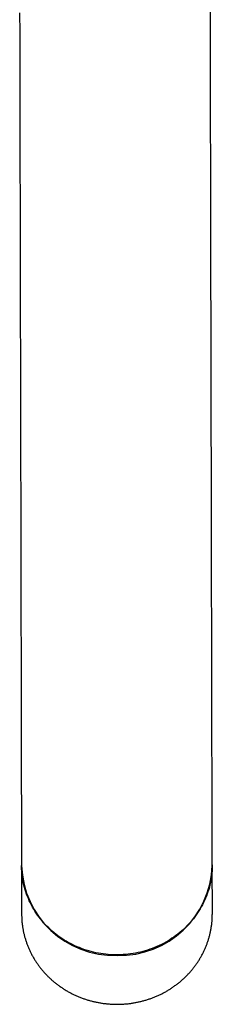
# Model space of a CAD drawing. Header units: millimetres. Extents: x 8 to 759, y 12 to 846.
# Tile 1 of 20: x 380 to 403, y 182 to 300. Entities that reach past the tile are written whole.
import ezdxf

# ---------------------------------------------------------------- set-up
doc = ezdxf.new("R2010")
doc.units = ezdxf.units.MM

msp = doc.modelspace()

# ---------------------------------------------------------------- linework, layer by layer
at = {"color": 7, "linetype": 'Continuous', "lineweight": 30}
for p, q in [((380.58, 204.29), (380.59, 199)), ((403.39, 199.05), (403.38, 204.34)), ((380.59, 199.06), (380.61, 193.22)), ((403.41, 193.27), (403.39, 199.11)), ((380.61, 193.22), (380.61, 193.11)), ((403.4, 193.15), (403.41, 193.27))]:
    msp.add_line(p, q, dxfattribs=at)
at = {"color": 7, "linetype": 'Continuous', "lineweight": 30, "flags": 128}
for points in [[(380.37, 300.88), (380.38, 298.46), (380.38, 296.04), (380.39, 293.62), (380.39, 291.21), (380.4, 288.81), (380.4, 286.41), (380.41, 284.02), (380.41, 281.64), (380.42, 279.27), (380.42, 276.91), (380.43, 274.57), (380.43, 272.24), (380.44, 269.93), (380.44, 267.63), (380.45, 265.36), (380.45, 263.1), (380.46, 260.87), (380.46, 258.65), (380.47, 256.46), (380.47, 254.3), (380.48, 252.16), (380.48, 250.05), (380.49, 247.97), (380.49, 245.91), (380.5, 243.89), (380.5, 241.9), (380.5, 239.94), (380.51, 238.01), (380.51, 236.12), (380.52, 234.27), (380.52, 232.45), (380.52, 230.67), (380.53, 228.92), (380.53, 227.22), (380.54, 225.56), (380.54, 223.94), (380.54, 222.36), (380.55, 220.83), (380.55, 219.33), (380.55, 217.89), (380.55, 216.49), (380.56, 215.13), (380.56, 213.83), (380.56, 212.57), (380.57, 211.36), (380.57, 210.19), (380.57, 209.08), (380.57, 208.02), (380.58, 207.01), (380.58, 206.05), (380.58, 205.14), (380.58, 204.29)], [(403.38, 204.34), (403.38, 205.19), (403.38, 206.1), (403.38, 207.06), (403.37, 208.07), (403.37, 209.13), (403.37, 210.24), (403.37, 211.41), (403.36, 212.62), (403.36, 213.88), (403.36, 215.18), (403.35, 216.54), (403.35, 217.94), (403.35, 219.38), (403.35, 220.87), (403.34, 222.41), (403.34, 223.99), (403.34, 225.61), (403.33, 227.27), (403.33, 228.97), (403.32, 230.72), (403.32, 232.5), (403.32, 234.31), (403.31, 236.17), (403.31, 238.06), (403.3, 239.99), (403.3, 241.95), (403.3, 243.94), (403.29, 245.96), (403.29, 248.02), (403.28, 250.1), (403.28, 252.21), (403.27, 254.35), (403.27, 256.51), (403.26, 258.7), (403.26, 260.92), (403.25, 263.15), (403.25, 265.41), (403.24, 267.68), (403.24, 269.98), (403.23, 272.29), (403.23, 274.62), (403.22, 276.96), (403.22, 279.32), (403.21, 281.69), (403.21, 284.07), (403.2, 286.46), (403.2, 288.86), (403.19, 291.26), (403.19, 293.67), (403.18, 296.09), (403.18, 298.51), (403.17, 300.93)], [(403.38, 198.68), (403.37, 198.4), (403.35, 198.12), (403.32, 197.84), (403.28, 197.56), (403.23, 197.29), (403.18, 197.01), (403.11, 196.74), (403.05, 196.46), (402.97, 196.19), (402.88, 195.92), (402.79, 195.66), (402.69, 195.39), (402.59, 195.13), (402.47, 194.87), (402.35, 194.62), (402.22, 194.36), (402.09, 194.11), (401.95, 193.87), (401.8, 193.62), (401.64, 193.38), (401.48, 193.15), (401.31, 192.92), (401.14, 192.69), (400.95, 192.47), (400.77, 192.25), (400.57, 192.03), (400.37, 191.83), (400.17, 191.62), (399.96, 191.42), (399.74, 191.23), (399.52, 191.04), (399.29, 190.86), (399.06, 190.68), (398.83, 190.51), (398.58, 190.35), (398.34, 190.19), (398.09, 190.03), (397.83, 189.89), (397.58, 189.75), (397.31, 189.61), (397.05, 189.48), (396.78, 189.36), (396.51, 189.25), (396.23, 189.14), (395.95, 189.04), (395.67, 188.95), (395.39, 188.86), (395.1, 188.78), (394.81, 188.71), (394.52, 188.64), (394.23, 188.58), (393.94, 188.53), (393.64, 188.49), (393.35, 188.45), (393.05, 188.42), (392.75, 188.4), (392.45, 188.38), (392.16, 188.37), (391.86, 188.37), (391.56, 188.38), (391.26, 188.39), (390.96, 188.42), (390.67, 188.44), (390.37, 188.48), (390.08, 188.52), (389.78, 188.57), (389.49, 188.63), (389.2, 188.7), (388.91, 188.77), (388.63, 188.85), (388.34, 188.94), (388.06, 189.03), (387.78, 189.13), (387.51, 189.24), (387.23, 189.35), (386.96, 189.47), (386.7, 189.6), (386.44, 189.73), (386.18, 189.87), (385.92, 190.02), (385.67, 190.17), (385.43, 190.33), (385.18, 190.49), (384.95, 190.66), (384.71, 190.84), (384.49, 191.02), (384.26, 191.21), (384.05, 191.4), (383.84, 191.6), (383.63, 191.8), (383.43, 192.01), (383.24, 192.22), (383.05, 192.44), (382.87, 192.66), (382.69, 192.89), (382.52, 193.12), (382.36, 193.35), (382.2, 193.59), (382.05, 193.84), (381.91, 194.08), (381.77, 194.33), (381.65, 194.58), (381.52, 194.84), (381.41, 195.1), (381.3, 195.36), (381.2, 195.63), (381.11, 195.89), (381.02, 196.16), (380.95, 196.43), (380.88, 196.7), (380.81, 196.98), (380.76, 197.25), (380.71, 197.53), (380.67, 197.81), (380.64, 198.09), (380.62, 198.37), (380.6, 198.65), (380.59, 198.93), (380.59, 199.06)], [(403.39, 199.11), (403.39, 198.96), (403.38, 198.68)]]:
    msp.add_lwpolyline(points, dxfattribs=at)
at = {"color": 7, "linetype": 'Continuous', "lineweight": 30}
for centre, start, end in [((391.66, 199.38), 181.9593, 271.8486), ((392.33, 199.38), 268.3993, 358.2886)]:
    msp.add_arc(centre, 11.07, start, end, dxfattribs=at)
msp.add_open_spline([(380.61, 193.1), (380.61, 193.06), (380.61, 192.94), (380.62, 192.76), (380.63, 192.57), (380.64, 192.37), (380.66, 192.18), (380.68, 191.98), (380.71, 191.79), (380.74, 191.6), (380.77, 191.4), (380.81, 191.21), (380.85, 191.02), (380.89, 190.83), (380.94, 190.64), (380.99, 190.45), (381.05, 190.26), (381.11, 190.07), (381.17, 189.89), (381.24, 189.7), (381.31, 189.52), (381.38, 189.33), (381.46, 189.15), (381.54, 188.97), (381.62, 188.79), (381.71, 188.62), (381.8, 188.44), (381.89, 188.27), (381.99, 188.09), (382.09, 187.92), (382.19, 187.75), (382.3, 187.59), (382.41, 187.42), (382.53, 187.26), (382.64, 187.1), (382.76, 186.94), (382.88, 186.78), (383.01, 186.62), (383.14, 186.47), (383.27, 186.32), (383.4, 186.17), (383.54, 186.02), (383.68, 185.88), (383.83, 185.74), (383.97, 185.6), (384.12, 185.46), (384.27, 185.33), (384.42, 185.2), (384.58, 185.07), (384.74, 184.94), (384.9, 184.82), (385.06, 184.7), (385.23, 184.58), (385.4, 184.46), (385.57, 184.35), (385.74, 184.24), (385.91, 184.14), (386.09, 184.03), (386.27, 183.93), (386.45, 183.84), (386.63, 183.74), (386.81, 183.65), (387, 183.57), (387.18, 183.48), (387.37, 183.4), (387.56, 183.32), (387.75, 183.25), (387.95, 183.18), (388.14, 183.11), (388.34, 183.04), (388.53, 182.98), (388.73, 182.92), (388.93, 182.87), (389.13, 182.82), (389.33, 182.77), (389.53, 182.73), (389.74, 182.69), (389.94, 182.65), (390.14, 182.62), (390.35, 182.58), (390.55, 182.56), (390.76, 182.54), (390.97, 182.52), (391.17, 182.5), (391.38, 182.49), (391.59, 182.48), (391.79, 182.47), (392, 182.47), (392.21, 182.47), (392.42, 182.48), (392.62, 182.49), (392.83, 182.5), (393.04, 182.52), (393.24, 182.53), (393.45, 182.56), (393.65, 182.58), (393.86, 182.61), (394.06, 182.65), (394.27, 182.69), (394.47, 182.73), (394.67, 182.77), (394.87, 182.82), (395.07, 182.87), (395.27, 182.92), (395.47, 182.98), (395.67, 183.04), (395.86, 183.11), (396.06, 183.18), (396.25, 183.25), (396.44, 183.32), (396.63, 183.4), (396.82, 183.48), (397.01, 183.56), (397.19, 183.65), (397.38, 183.74), (397.56, 183.84), (397.74, 183.93), (397.92, 184.03), (398.09, 184.14), (398.27, 184.24), (398.44, 184.35), (398.61, 184.46), (398.78, 184.58), (398.94, 184.7), (399.11, 184.82), (399.27, 184.94), (399.43, 185.07), (399.58, 185.2), (399.74, 185.33), (399.89, 185.46), (400.04, 185.6), (400.18, 185.74), (400.32, 185.88), (400.46, 186.02), (400.6, 186.17), (400.74, 186.32), (400.87, 186.47), (401, 186.62), (401.12, 186.78), (401.25, 186.94), (401.37, 187.1), (401.48, 187.26), (401.6, 187.42), (401.71, 187.59), (401.81, 187.75), (401.92, 187.92), (402.02, 188.1), (402.12, 188.27), (402.21, 188.44), (402.3, 188.62), (402.39, 188.8), (402.47, 188.97), (402.55, 189.15), (402.63, 189.34), (402.7, 189.52), (402.77, 189.7), (402.84, 189.89), (402.9, 190.08), (402.96, 190.26), (403.02, 190.45), (403.07, 190.64), (403.12, 190.83), (403.16, 191.02), (403.2, 191.21), (403.24, 191.41), (403.27, 191.6), (403.3, 191.79), (403.33, 191.99), (403.35, 192.18), (403.37, 192.38), (403.38, 192.57), (403.39, 192.77), (403.4, 192.96), (403.4, 193.08), (403.4, 193.15)], degree=3, knots=[0, 0, 0, 0, 0.004304, 0.010105, 0.015907, 0.021708, 0.02751, 0.033311, 0.039113, 0.044915, 0.050717, 0.05652, 0.062323, 0.068126, 0.073929, 0.079734, 0.085538, 0.091343, 0.097149, 0.102955, 0.108762, 0.114569, 0.120377, 0.126186, 0.131995, 0.137805, 0.143616, 0.149428, 0.15524, 0.161053, 0.166867, 0.172682, 0.178497, 0.184313, 0.19013, 0.195948, 0.201767, 0.207586, 0.213407, 0.219228, 0.22505, 0.230872, 0.236696, 0.24252, 0.248345, 0.254171, 0.259998, 0.265825, 0.271653, 0.277482, 0.283311, 0.289142, 0.294973, 0.300804, 0.306636, 0.312469, 0.318303, 0.324137, 0.329972, 0.335807, 0.341643, 0.347479, 0.353316, 0.359153, 0.364991, 0.370829, 0.376668, 0.382507, 0.388347, 0.394187, 0.400027, 0.405867, 0.411708, 0.41755, 0.423391, 0.429233, 0.435075, 0.440918, 0.44676, 0.452603, 0.458446, 0.464289, 0.470132, 0.475976, 0.481819, 0.487663, 0.493506, 0.49935, 0.505194, 0.511038, 0.516881, 0.522725, 0.528569, 0.534413, 0.540256, 0.5461, 0.551943, 0.557787, 0.56363, 0.569473, 0.575316, 0.581158, 0.587001, 0.592843, 0.598685, 0.604527, 0.610368, 0.616209, 0.62205, 0.62789, 0.63373, 0.63957, 0.645409, 0.651248, 0.657087, 0.662924, 0.668762, 0.674599, 0.680435, 0.686271, 0.692107, 0.697941, 0.703775, 0.709609, 0.715442, 0.721274, 0.727106, 0.732937, 0.738767, 0.744596, 0.750425, 0.756253, 0.76208, 0.767907, 0.773733, 0.779557, 0.785382, 0.791205, 0.797027, 0.802849, 0.80867, 0.81449, 0.820309, 0.826128, 0.831945, 0.837762, 0.843578, 0.849393, 0.855207, 0.861021, 0.866834, 0.872646, 0.878457, 0.884267, 0.890077, 0.895886, 0.901695, 0.907502, 0.913309, 0.919116, 0.924922, 0.930727, 0.936532, 0.942336, 0.94814, 0.953944, 0.959747, 0.965549, 0.971352, 0.977154, 0.982956, 0.988757, 0.994559, 1, 1, 1, 1], dxfattribs=at)

doc.saveas('drawing.dxf')
